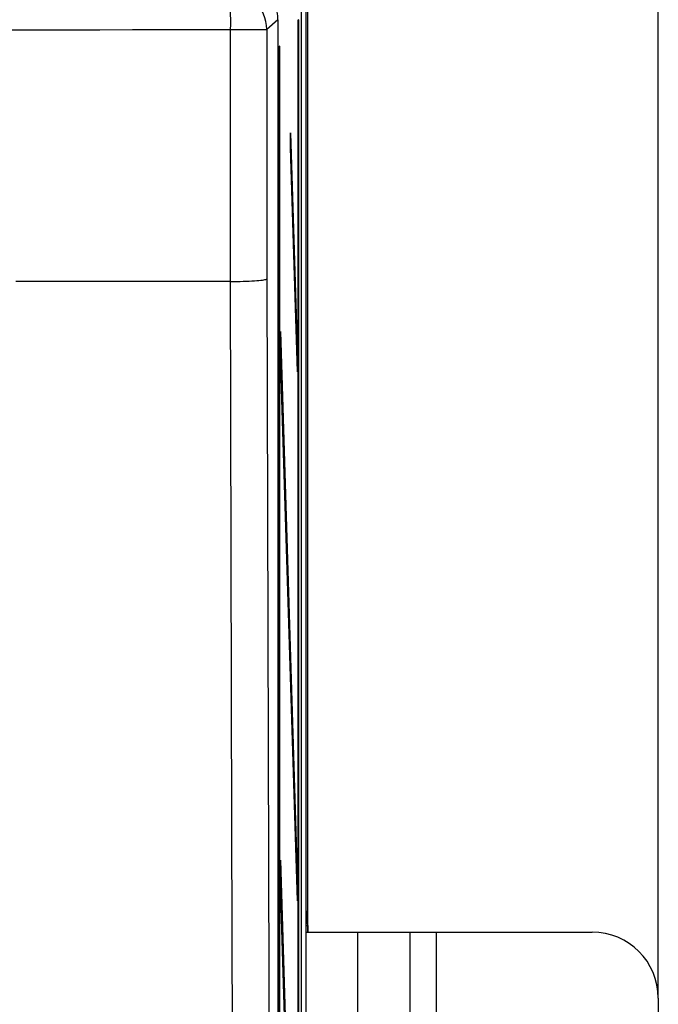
# Paper-space layout 'Blatt3' of a CAD drawing. Header units: millimetres. Extents: x 5 to 418, y 2 to 292.
# Tile 31 of 48: x 116 to 132, y 202 to 227. Entities that reach past the tile are written whole.
import ezdxf

# ---------------------------------------------------------------- set-up
doc = ezdxf.new("R2010")
doc.units = ezdxf.units.MM
doc.layers.add('SLD-0', color=7, linetype='Continuous')
doc.styles.add('SLDTEXTSTYLE0', font='TXT', dxfattribs={"width": 0.605})
doc.dimstyles.new('SLDDIMSTYLE0', dxfattribs={"dimtxt": 3.5, "dimasz": 3.302, "dimexe": 0, "dimexo": 0.0625, "dimgap": 0.875, "dimtad": 1, "dimlfac": 3, "dimrnd": 1e-09, "dimzin": 12, "dimdsep": 46, "dimtxsty": 'SLDTEXTSTYLE0', "dimsah": 1, "dimcen": 0.09, "dimadec": 0, "dimazin": 3, "dimtfac": 1, "dimtofl": 0, "dimtmove": 0, "dimatfit": 3, "dimfxl": 1, "dimfrac": 2, "dimtolj": 1, "dimtzin": 12, "dimarcsym": 0})

# ---------------------------------------------------------------- blocks, each defined once
blk = doc.blocks.new('_D_11')
at = {"layer": 'SLD-0'}
for p, q in [((58.038, 202.488), (58.038, 259.588)), ((132.371, 202.488), (132.371, 259.588)), ((58.038, 258.588), (132.371, 258.588))]:
    blk.add_line(p, q, dxfattribs=at)
for points in [[(58.038, 258.588), (61.34, 258.08), (61.34, 259.096)], [(132.371, 258.588), (129.069, 259.096), (129.069, 258.08)]]:
    blk.add_solid(points, dxfattribs=at)
at = {"layer": 'SLD-0', "insert": (91.194, 263.1), "char_height": 3.5, "attachment_point": 1, "style": 'SLDTEXTSTYLE0'}
blk.add_mtext('223', dxfattribs=at)

psp = doc.layouts.new('Blatt3')

# ---------------------------------------------------------------- linework, layer by layer
at = {"color": 7, "linetype": 'Continuous', "lineweight": 25}
for p, q in [((123.4826, 233.1548), (123.4826, 127.5375)), ((123.538, 204.1548), (123.538, 233.1548)), ((123.3654, 232.9825), (123.3654, 127.6605)), ((121.5842, 220.5578), (121.5842, 226.9121)), ((121.5842, 226.9121), (122.5007, 226.9121)), ((122.7812, 227.1522), (122.5007, 226.9121)), ((122.5007, 226.9121), (122.5007, 220.6244)), ((122.7812, 227.1522), (122.7812, 140.1634)), ((123.304, 227.1548), (123.2961, 227.1548)), ((123.2961, 133.8215), (123.2961, 227.1548)), ((123.304, 227.1548), (123.304, 133.8215)), ((122.8215, 226.4881), (122.8137, 226.4881)), ((122.8137, 141.1548), (122.8137, 226.4881)), ((122.8215, 226.4881), (122.8215, 141.1548)), ((123.0983, 223.9279), (123.1022, 224.3032)), ((123.1022, 224.3032), (123.2765, 218.6548)), ((123.2727, 218.2795), (123.0983, 223.9279)), ((121.5833, 220.5578), (116.174, 220.5578)), ((121.5842, 220.5578), (121.5833, 220.5578)), ((122.8411, 218.9258), (122.845, 219.3011)), ((122.845, 219.3011), (123.2765, 205.3215)), ((123.2727, 204.9462), (122.8411, 218.9258)), ((123.2616, 218.6395), (123.2765, 218.6548)), ((123.2765, 218.6548), (123.2727, 218.2795)), ((122.8411, 205.5925), (122.845, 205.9677)), ((122.845, 205.9677), (123.2765, 191.9881)), ((123.2727, 191.6129), (122.8411, 205.5925)), ((123.2616, 205.3062), (123.2765, 205.3215)), ((123.2765, 205.3215), (123.2727, 204.9462)), ((123.5002, 204.6867), (123.4977, 204.6583)), ((123.4981, 204.6621), (123.4983, 204.665)), ((123.5002, 204.6867), (123.5293, 204.6576)), ((123.4943, 199.2895), (123.4943, 204.3535)), ((123.4943, 204.3244), (123.535, 204.3244)), ((123.535, 204.3244), (123.535, 204.1548)), ((123.4943, 204.1548), (124.7867, 204.1548)), ((124.7867, 204.1548), (124.7867, 155.8215)), ((124.7867, 204.1548), (126.1046, 204.1548)), ((126.1046, 204.1548), (126.1046, 155.8215)), ((126.1046, 204.1548), (126.7713, 204.1548)), ((126.7713, 204.1548), (126.7713, 155.8215)), ((126.7713, 204.1548), (130.7046, 204.1548)), ((132.3713, 202.4881), (132.3713, 157.4881))]:
    psp.add_line(p, q, dxfattribs=at)
at = {"color": 7, "linetype": 'Continuous', "lineweight": 25, "flags": 128}
for points in [[(121.6492, 196.8912), (121.6437, 198.8733), (121.6216, 206.8019), (121.5833, 220.5578)], [(122.5007, 220.6244), (122.533, 208.8446), (122.5656, 196.9702)]]:
    psp.add_lwpolyline(points, dxfattribs=at)
at = {"color": 7, "linetype": 'Continuous', "lineweight": 25}
for centre, radius, start, end in [((118.3969, 227.1499), 3.1962, 355.73256, 13.79282), ((121.5005, 226.9117), 1.0002, 0.02228, 89.97454), ((123.3626, 204.6577), 0.1667, 322.86603, 359.98072), ((130.7046, 202.4881), 1.6667, 0, 90)]:
    psp.add_arc(centre, radius, start, end, dxfattribs=at)
for centre, major_axis, ratio, start_param, end_param in [((121.781, 227.1519), (0.7599, 0.6506), 0.99964, 5.5753214, 7.145762), ((95.2046, 232.4029), (316.6667, 0), 0.0173999, 4.6289884, 4.7957896), ((123.5001, 204.3535), (0, 0.3333), 0.0174551, 0.2918336, 1.5707963), ((123.5001, 204.3535), (0, 0.3333), 0.0174551, 6.265732, 6.5750189), ((123.5292, 204.3244), (0, 0.3333), 0.0174551, 4.712389, 6.265732)]:
    psp.add_ellipse(centre, major_axis=major_axis, ratio=ratio, start_param=start_param, end_param=end_param, dxfattribs=at)
psp.add_open_spline([(121.5842, 220.5578), (121.6952, 220.5593), (121.9172, 220.5624), (122.2007, 220.5759), (122.4064, 220.5943), (122.4867, 220.6114), (122.4997, 220.6215), (122.5006, 220.6242), (122.5007, 220.6244)], degree=3, knots=[0, 0, 0, 0, 0.2293197, 0.4586288, 0.6882226, 0.9183184, 0.9931614, 1, 1, 1, 1], dxfattribs=at)

# ---------------------------------------------------------------- dimensions: what is measured, and where the dimension line sits
at = {"layer": 'SLD-0'}
dim = psp.add_linear_dim(base=(132.3713, 258.5881), p1=(58.038, 202.4881), p2=(132.3713, 202.4881), dimstyle='SLDDIMSTYLE0', dxfattribs=at)
dim.commit()
dim.dimension.update_dxf_attribs({"geometry": '_D_11', "text_midpoint": (95.2046, 258.5881), "dimtype": 160})

doc.saveas('drawing.dxf')
